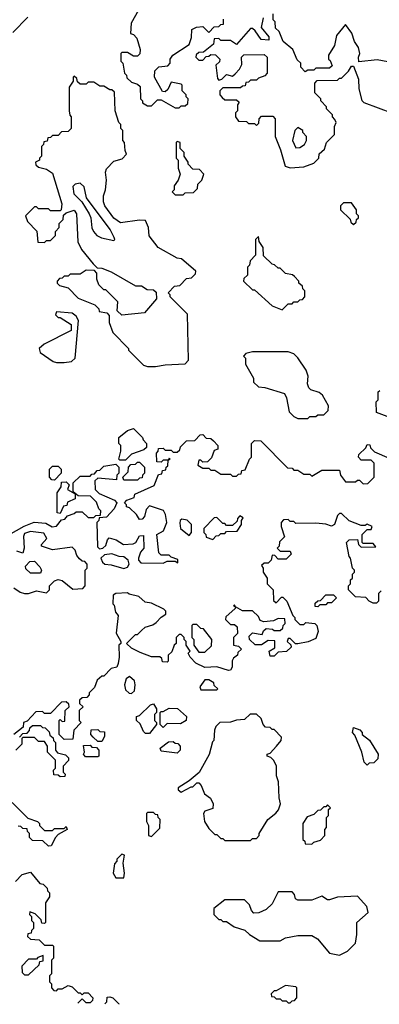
# Model space of a CAD drawing. Extents: x 2769579 to 2883812, y 684207 to 828660.
# Tile 97 of 256: x 2807510 to 2809326, y 717572 to 722545. Entities that reach past the tile are written whole.
import ezdxf

# ---------------------------------------------------------------- set-up
doc = ezdxf.new("R2010")
doc.units = 0

msp = doc.modelspace()

# ---------------------------------------------------------------- linework, layer by layer
at = {"layer": '0CON02XD'}
for points in [[(2808125, 722620), (2808073, 722527), (2808070, 722475), (2808085, 722470), (2808101.7, 722451.7), (2808117.5, 722395), (2808117, 722373), (2808105, 722360), (2808085, 722360), (2808055, 722380), (2808025, 722380), (2808020, 722375), (2808020, 722335), (2808030, 722325), (2808040, 722275), (2808050, 722265), (2808051.7, 722251.7), (2808075, 722230), (2808105, 722220), (2808118.3, 722208.3), (2808120, 722145), (2808130, 722135), (2808130, 722125), (2808155, 722110), (2808175, 722110), (2808185, 722120), (2808205, 722140), (2808225, 722140), (2808295, 722100), (2808315, 722100), (2808325, 722110), (2808345, 722110), (2808358.3, 722121.7), (2808360, 722145), (2808350, 722155), (2808350, 722165), (2808330, 722185), (2808330, 722215), (2808325, 722220), (2808275, 722230), (2808258.3, 722191.7), (2808245, 722180), (2808231.7, 722181.7), (2808190, 722255), (2808193, 722287), (2808213, 722307), (2808258.3, 722311.7), (2808270, 722325), (2808270, 722345), (2808283.6, 722366.4), (2808365, 722420), (2808377.5, 722455), (2808380, 722495), (2808403, 722507), (2808435, 722510), (2808465, 722480), (2808491.7, 722508.3), (2808515, 722510), (2808525, 722520), (2808538.3, 722521.7), (2808538.3, 722548.3)], [(2807475, 722480), (2807551.7, 722558.3)], [(2808740, 722555), (2808730, 722505), (2808768.3, 722458.3), (2808768.3, 722441.7), (2808730, 722445), (2808698.3, 722488.3), (2808685, 722500), (2808675, 722500), (2808605, 722420), (2808575, 722440), (2808525, 722440), (2808515, 722450), (2808491.7, 722448.3), (2808488.3, 722421.7), (2808438.3, 722381.7), (2808415, 722380), (2808401.7, 722368.3), (2808400, 722355), (2808415, 722340), (2808435, 722340), (2808451.7, 722358.3), (2808465, 722360), (2808475, 722370), (2808498.3, 722368.3), (2808520, 722345), (2808518.3, 722331.7), (2808500, 722315), (2808508.3, 722248.3), (2808515, 722240), (2808530, 722245), (2808555, 722267.5), (2808585, 722260), (2808598.3, 722271.7), (2808620, 722295), (2808631.7, 722318.3), (2808630, 722355), (2808641.7, 722368.3), (2808745, 722370), (2808760, 722355), (2808760, 722275), (2808748.3, 722261.7), (2808715, 722250), (2808705, 722240), (2808675, 722240), (2808665, 722230), (2808651.7, 722228.3), (2808648.3, 722211.7), (2808635, 722210), (2808625, 722200), (2808535, 722200), (2808520, 722185), (2808520, 722165), (2808531.7, 722151.7), (2808545, 722140), (2808605, 722140), (2808618.3, 722128.3), (2808610, 722115), (2808610, 722085), (2808600, 722075), (2808600, 722055), (2808615, 722032.5), (2808655, 722030), (2808665, 722020), (2808695, 722020), (2808705, 722010), (2808718.3, 722021.7), (2808720, 722045), (2808731.7, 722058.3), (2808788.3, 722058.3), (2808800, 722045), (2808800, 721955), (2808827, 721887), (2808850, 721805), (2808875, 721797.5)], [(2809395, 722327.5), (2809315, 722342.5), (2809221.7, 722331.7), (2809220, 722355), (2809227.5, 722375), (2809220, 722405), (2809200, 722435), (2809187, 722477), (2809155, 722520), (2809110, 722465), (2809100, 722415), (2809070, 722365), (2809070, 722345), (2809078.3, 722338.3), (2809088.3, 722311.7), (2809075, 722300), (2809005, 722300), (2808995, 722290), (2808965, 722290), (2808951.7, 722281.7), (2808930, 722305), (2808930, 722325), (2808911.7, 722341.7), (2808890, 722395), (2808840, 722435), (2808820, 722485), (2808801.7, 722501.7), (2808800, 722535), (2808790, 722545), (2808790, 722575)], [(2808875, 721797.5), (2808945, 721802.5), (2808995, 721820), (2809020, 721845), (2809021.7, 721868.3), (2809048.3, 721891.7), (2809060, 721925), (2809100, 721965), (2809100, 722005), (2809107.5, 722025), (2809101.7, 722041.7), (2809090, 722055), (2809090, 722065), (2809060, 722095), (2809060, 722105), (2809030, 722135), (2809030, 722145), (2809000, 722175), (2809000, 722225), (2809011.7, 722238.3), (2809115, 722240), (2809125, 722250), (2809135, 722250), (2809170, 722285), (2809185, 722310), (2809195, 722310), (2809220, 722245), (2809223.3, 722195), (2809237, 722137), (2809247.5, 722127.5), (2809393, 722073)], [(2808195, 720792.5), (2808245, 720802.5), (2808345, 720807.5), (2808362.5, 720825), (2808357, 721057), (2808270, 721145), (2808270, 721155), (2808260, 721165), (2808291.7, 721198.3), (2808318.3, 721201.7), (2808351.7, 721238.3), (2808378.3, 721241.7), (2808398.3, 721261.7), (2808400, 721275), (2808327, 721337), (2808305, 721340), (2808210, 721395), (2808163, 721453), (2808160, 721495), (2808145, 721530), (2808115, 721532.5), (2808018.3, 721518.3), (2807985, 721543.3), (2807940, 721605), (2807932.5, 721625), (2807932.5, 721655), (2807942.5, 721685), (2807947.5, 721735), (2807942.5, 721775), (2807948.3, 721791.7), (2807985, 721830), (2808027, 721843), (2808050, 721865), (2808042.5, 721885), (2808040, 721925), (2808030, 721935), (2808030, 721985), (2808020, 721995), (2808020, 722015), (2808010, 722025), (2807992.5, 722085), (2807988.3, 722178.3), (2807975, 722190), (2807965, 722190), (2807935, 722210), (2807915, 722210), (2807885, 722230), (2807855, 722230), (2807845, 722220), (2807815, 722220), (2807801.7, 722231.7), (2807798.3, 722248.3), (2807785, 722260), (2807780, 722255), (2807780, 722235), (2807760, 722205), (2807760, 722085), (2807763, 722063), (2807770, 722055), (2807770, 721995), (2807755, 721980), (2807721.7, 721978.3), (2807705, 721960), (2807675, 721960), (2807665, 721950), (2807651.7, 721948.3), (2807648.3, 721931.7), (2807631.7, 721928.3), (2807630, 721915), (2807620, 721905), (2807620, 721855), (2807610, 721845), (2807610, 721835), (2807590, 721825), (2807591.7, 721811.7), (2807605, 721800), (2807645, 721790), (2807675, 721770), (2807722.5, 721615), (2807720, 721585), (2807715, 721580), (2807665, 721580), (2807655, 721590), (2807605, 721590), (2807595, 721600), (2807585, 721600), (2807540, 721555), (2807550, 721525), (2807597, 721477), (2807601.7, 721421.7), (2807635, 721420), (2807645, 721430), (2807665, 721430), (2807690, 721455), (2807690, 721475), (2807710, 721495), (2807710, 721515), (2807730, 721535), (2807731.7, 721558.3), (2807745, 721570), (2807785, 721582.5), (2807797.5, 721565), (2807803, 721423), (2807822.5, 721385), (2807881.7, 721311.7), (2807901.7, 721291.7), (2807925, 721290), (2807971.7, 721271.7), (2808095, 721200), (2808125, 721200), (2808153, 721183), (2808185, 721180), (2808198.3, 721168.3), (2808200, 721135), (2808140, 721065), (2808025, 721052.5), (2808002.5, 721075), (2808005, 721120), (2807945, 721180), (2807935, 721180), (2807910, 721205), (2807900, 721235), (2807900, 721265), (2807888.3, 721278.3), (2807845, 721280), (2807815, 721260), (2807765, 721260), (2807755, 721250), (2807735, 721250), (2807725, 721240), (2807711.7, 721238.3), (2807700, 721225), (2807700, 721215), (2807711.7, 721201.7), (2807755, 721190), (2807805, 721138.8), (2807890, 721105), (2807910, 721085), (2807911.7, 721071.7), (2807950, 721065), (2807961.7, 721051.7), (2807962.5, 721015), (2807980, 720965), (2808060, 720885), (2808060, 720875), (2808135, 720800), (2808155, 720792.5), (2808195, 720792.5)], [(2808905, 721897.5), (2808925, 721900), (2808947.5, 721915), (2808957.5, 721935), (2808957.5, 721955), (2808940, 721975), (2808940, 721985), (2808915, 722000), (2808900, 721985), (2808887.5, 721935), (2808905, 721897.5)], [(2808335, 721660), (2808345, 721670), (2808388.3, 721671.7), (2808408.3, 721691.7), (2808410, 721715), (2808430, 721735), (2808440, 721765), (2808418.3, 721788.3), (2808385, 721790), (2808360, 721815), (2808360, 721825), (2808340, 721855), (2808340, 721875), (2808320, 721895), (2808320, 721925), (2808305, 721930), (2808300, 721925), (2808300, 721845), (2808310, 721835), (2808310, 721795), (2808320, 721765), (2808310, 721735), (2808290, 721705), (2808290, 721685), (2808280, 721675), (2808295, 721660), (2808335, 721660)], [(2807985, 721430), (2807990, 721435), (2807987.5, 721445), (2807966.7, 721485), (2807847.5, 721645), (2807835, 721700), (2807815, 721720), (2807790, 721715), (2807778.3, 721701.7), (2807783.3, 721665), (2807823.3, 721625), (2807860, 721565), (2807870, 721545), (2807873.6, 721493.6), (2807882.5, 721475), (2807900, 721455), (2807923, 721443), (2807985, 721430)], [(2809195, 721510), (2809208.3, 721521.7), (2809210, 721535), (2809220, 721545), (2809220, 721555), (2809210, 721565), (2809210, 721585), (2809185, 721620), (2809145, 721620), (2809130, 721605), (2809130, 721585), (2809178.3, 721538.3), (2809181.7, 721521.7), (2809195, 721510)], [(2808835, 721080), (2808865, 721110), (2808885, 721110), (2808895, 721120), (2808915, 721120), (2808925, 721130), (2808938.3, 721131.7), (2808950, 721145), (2808950, 721175), (2808940, 721185), (2808938.3, 721198.3), (2808920, 721215), (2808920, 721225), (2808898.3, 721248.3), (2808887, 721257), (2808853, 721263), (2808825, 721290), (2808815, 721290), (2808797, 721307), (2808785, 721310), (2808741.7, 721351.7), (2808740, 721395), (2808720, 721425), (2808715, 721450), (2808700, 721435), (2808700, 721355), (2808673, 721327), (2808670, 721305), (2808660, 721295), (2808660, 721255), (2808641.7, 721238.3), (2808640, 721225), (2808685, 721180), (2808695, 721180), (2808785, 721100), (2808835, 721080)], [(2807735, 720813.3), (2807771.7, 720818.3), (2807790, 720835), (2807806.2, 721025), (2807795, 721047.5), (2807775, 721062.5), (2807695, 721070), (2807690, 721055), (2807705, 721040), (2807715, 721040), (2807770, 721005), (2807770, 720975), (2807633.9, 720906.1), (2807607.5, 720885), (2807614.1, 720864.1), (2807679.3, 720819.3), (2807695, 720813.3), (2807735, 720813.3)], [(2808965, 720530), (2808975, 720540), (2809005, 720540), (2809015, 720550), (2809045, 720550), (2809068.3, 720571.7), (2809070, 720595), (2809038.3, 720648.3), (2809021.7, 720661.7), (2808980, 720675), (2808970, 720685), (2808963.3, 720705), (2808966.7, 720745), (2808956.7, 720775), (2808915, 720837.5), (2808895, 720857.5), (2808865, 720867.5), (2808685, 720867.5), (2808651.7, 720858.3), (2808640, 720845), (2808650, 720835), (2808650, 720805), (2808690, 720735), (2808690, 720715), (2808715, 720690), (2808747, 720687), (2808846.7, 720656.7), (2808857.5, 720635), (2808870, 720565), (2808895, 720540), (2808915, 720530), (2808965, 720530)], [(2809365, 720540), (2809311.7, 720561.7), (2809310, 720615), (2809320, 720625), (2809320, 720665), (2809328.3, 720671.7)], [(2808045, 720320), (2808015, 720320), (2808010, 720325), (2808020, 720365), (2808020, 720395), (2808010, 720405), (2808010, 720435), (2808055, 720470), (2808085, 720480), (2808130, 720435), (2808133, 720423), (2808150, 720405), (2808150, 720385), (2808137, 720373), (2808075, 720350), (2808045, 720320)], [(2807455, 719942.5), (2807533, 719987), (2807583, 720007), (2807641.7, 720001.7), (2807673.3, 719983.3), (2807695, 719987.5), (2807721.7, 720018.3), (2807738.3, 720021.7), (2807751.7, 720038.3), (2807785, 720050), (2807795, 720060), (2807825, 720060), (2807855, 720030), (2807885, 720030), (2807895, 720040), (2807918.3, 720041.7), (2807920, 720065), (2807910, 720075), (2807898.3, 720108.3), (2807868.3, 720138.3), (2807805, 720140), (2807780, 720160), (2807780, 720205), (2807815, 720240), (2807865, 720240), (2807875, 720250), (2807888.3, 720251.7), (2807901.7, 720268.3), (2807915, 720270), (2807935, 720290), (2807995, 720300), (2808010, 720285), (2808010, 720255), (2808000, 720245), (2807998.3, 720221.7), (2807905, 720230), (2807890, 720215), (2807891.7, 720171.7), (2807911.7, 720151.7), (2807988.3, 720118.3), (2808000, 720105), (2807987.5, 720075), (2807948.3, 720031.7), (2807911.7, 720028.3), (2807910, 720015), (2807900, 720005), (2807903, 719883), (2807913, 719873), (2807930, 719875), (2807945, 719890), (2807953, 719917), (2807962.5, 719927.5), (2807997, 719917), (2808033.6, 719893.6), (2808083, 719897), (2808096.4, 719903.6), (2808115, 719937.5), (2808135, 719940), (2808137.5, 719875), (2808120, 719855), (2808110, 719825), (2808110, 719815), (2808121.7, 719801.7), (2808235, 719800), (2808255, 719810), (2808295, 719810), (2808308.3, 719801.7), (2808308.3, 719818.3), (2808275, 719830), (2808265, 719840), (2808225, 719840), (2808213, 719853), (2808202.5, 719945), (2808236.4, 719963.6), (2808252.5, 720005), (2808246.4, 720046.4), (2808236.4, 720066.4), (2808165, 720090), (2808148.3, 720071.7), (2808140, 720035), (2808128.3, 720021.7), (2808115, 720020), (2808100, 720045), (2808065, 720080), (2808050, 720085), (2808050, 720095), (2808040, 720105), (2808051.7, 720118.3), (2808088.3, 720131.7), (2808091.7, 720148.3), (2808188.3, 720191.7), (2808211.7, 720248.3), (2808228.3, 720251.7), (2808231.7, 720268.3), (2808248.3, 720271.7), (2808250, 720285), (2808258.3, 720291.7), (2808260, 720320), (2808270, 720325), (2808265, 720330), (2808260, 720320), (2808235, 720320), (2808225, 720310), (2808201.7, 720311.7), (2808200, 720355), (2808210, 720365), (2808211.7, 720378.3), (2808235, 720380), (2808245, 720370), (2808275, 720370), (2808285, 720360), (2808305, 720360), (2808318.3, 720371.7), (2808321.7, 720388.3), (2808351.7, 720418.3), (2808395, 720420), (2808421.7, 720448.3), (2808435, 720450), (2808451.7, 720431.7), (2808475, 720430), (2808488.3, 720418.3), (2808510, 720395), (2808510, 720375), (2808491.7, 720368.3), (2808478.3, 720331.7), (2808458.3, 720311.7), (2808435, 720310), (2808425, 720320), (2808415, 720320), (2808410, 720295), (2808435, 720280), (2808465, 720280), (2808475, 720270), (2808495, 720270), (2808525, 720250), (2808575, 720250), (2808585, 720240), (2808605, 720240), (2808615, 720250), (2808628.3, 720251.7), (2808631.7, 720268.3), (2808648.3, 720271.7), (2808670, 720325), (2808680, 720335), (2808680, 720405), (2808695, 720420), (2808728.3, 720418.3), (2808861.7, 720281.7), (2808885, 720280), (2808895, 720270), (2808915, 720270), (2808945, 720250), (2808975, 720250), (2808985, 720240), (2809035, 720270), (2809125, 720270), (2809130, 720245), (2809155, 720210), (2809205, 720210), (2809215, 720220), (2809225, 720220), (2809245, 720200), (2809268.3, 720201.7), (2809300, 720235), (2809300, 720305), (2809285, 720320), (2809235, 720320), (2809220, 720335), (2809221.7, 720348.3), (2809258.3, 720381.7), (2809265, 720400), (2809278.3, 720398.3), (2809281.7, 720381.7), (2809301.7, 720361.7), (2809375, 720330)], [(2807685, 720220), (2807671.7, 720221.7), (2807660, 720235), (2807660, 720275), (2807675, 720290), (2807705, 720290), (2807720, 720275), (2807720, 720255), (2807685, 720220)], [(2808105, 720220), (2808035, 720220), (2808030, 720235), (2808058.3, 720261.7), (2808060, 720285), (2808071.7, 720298.3), (2808095, 720300), (2808105, 720310), (2808115, 720310), (2808140, 720285), (2808140, 720255), (2808130, 720245), (2808128.3, 720231.7), (2808115, 720230), (2808105, 720220)], [(2807715, 720050), (2807700, 720055), (2807700, 720155), (2807720, 720185), (2807721.7, 720208.3), (2807745, 720210), (2807760, 720195), (2807751.7, 720171.7), (2807790, 720150), (2807790, 720125), (2807751.7, 720108.3), (2807748.3, 720091.7), (2807731.7, 720088.3), (2807715, 720050)], [(2808365, 719940), (2808377.5, 719955), (2808377.5, 719995), (2808355, 720017.5), (2808328.3, 720021.7), (2808320, 720015), (2808318.3, 720001.7), (2808322.5, 719975), (2808365, 719940)], [(2808485, 719920), (2808501.7, 719938.3), (2808515, 719940), (2808525, 719950), (2808545, 719950), (2808555, 719960), (2808608.3, 719961.7), (2808630, 719995), (2808630, 720015), (2808638.3, 720028.3), (2808621.7, 720038.3), (2808610, 720025), (2808608.3, 720011.7), (2808585, 719990), (2808555, 719990), (2808545, 720000), (2808535, 720000), (2808505, 720030), (2808491.7, 720028.3), (2808440, 719975), (2808440, 719955), (2808450, 719945), (2808451.7, 719931.7), (2808485, 719920)], [(2809335, 719660), (2809322.5, 719647.5), (2809321.7, 719608.3), (2809311.7, 719598.3), (2809295, 719597.5), (2809275, 719607.5), (2809257, 719627), (2809205, 719630), (2809170, 719665), (2809170, 719685), (2809180, 719695), (2809180, 719715), (2809190, 719725), (2809190, 719745), (2809200, 719755), (2809200, 719765), (2809190, 719775), (2809180, 719825), (2809173, 719833), (2809160, 719905), (2809173, 719917), (2809215, 719920), (2809220, 719895), (2809235, 719880), (2809308.3, 719881.7), (2809295, 719900), (2809245, 719900), (2809240, 719905), (2809240, 719945), (2809265, 719970), (2809285, 719970), (2809290, 719985), (2809265, 719997.5), (2809255, 719990), (2809235, 719990), (2809173, 720013), (2809135, 720050), (2809125, 720050), (2809115, 720040), (2809100, 719995), (2809085, 719987.5), (2809055, 719997.5), (2809005, 720002.5), (2808905, 720000), (2808895, 720010), (2808875, 720010), (2808865, 720020), (2808841.7, 720018.3), (2808830, 720005), (2808830, 719985), (2808847.5, 719932.5), (2808821.7, 719908.3), (2808820, 719885), (2808810, 719875), (2808825, 719860), (2808875, 719860), (2808880, 719845), (2808855, 719820), (2808815, 719820), (2808798.3, 719838.3), (2808785, 719840), (2808780, 719815), (2808765, 719800), (2808745, 719800), (2808731.7, 719788.3), (2808740, 719775)], [(2807480, 719675), (2807513, 719653), (2807535, 719647.5), (2807555, 719647.5), (2807595, 719660), (2807645, 719650), (2807660, 719665), (2807660, 719685), (2807685, 719710), (2807705, 719717.5), (2807725, 719712.5), (2807778.3, 719668.3), (2807828.3, 719671.7), (2807840, 719685), (2807840, 719765), (2807850, 719775), (2807850, 719795), (2807838.3, 719808.3), (2807825, 719810), (2807811.7, 719821.7), (2807798.3, 719838.3), (2807790, 719865), (2807775, 719880), (2807675, 719867.5), (2807620, 719885), (2807620, 719895), (2807647.5, 719925), (2807631.7, 719951.7), (2807565, 719960), (2807535, 719950), (2807530, 719935), (2807532.5, 719875), (2807525, 719850), (2807495, 719860)], [(2808035, 719772.5), (2808055, 719780), (2808062.5, 719795), (2808057.5, 719815), (2808035, 719832.5), (2808013, 719833), (2807975, 719847.5), (2807938.3, 719841.7), (2807920, 719825), (2807927.5, 719805), (2807940, 719795), (2807971.7, 719791.7), (2808035, 719772.5)], [(2808740, 719775), (2808740, 719755), (2808760, 719725), (2808760, 719695), (2808790, 719665), (2808791.7, 719611.7), (2808805, 719600), (2808831.7, 719628.3), (2808838.3, 719628.3), (2808858.3, 719608.3), (2808890, 719535), (2808900, 719525), (2808900, 719515), (2808925, 719490), (2808945, 719490), (2808955, 719500), (2809000, 719495), (2809010, 719485), (2809017.5, 719455), (2809005, 719420), (2808967, 719403), (2808915, 719392.5), (2808903, 719393), (2808875, 719420), (2808865, 719420), (2808860, 719405), (2808878.3, 719388.3), (2808880, 719375), (2808857, 719353), (2808815, 719350), (2808795, 719330), (2808775, 719330), (2808770, 719355), (2808798.3, 719371.7), (2808798.3, 719408.3), (2808765, 719410), (2808731.7, 719388.3), (2808698.3, 719388.3), (2808670, 719415), (2808668.3, 719431.7), (2808685, 719447.5), (2808735, 719440), (2808741.7, 719458.3), (2808755, 719470), (2808787, 719467), (2808795, 719460), (2808825, 719460), (2808838.3, 719471.7), (2808840, 719485), (2808850, 719495), (2808848.3, 719518.3), (2808815, 719520), (2808791.7, 719508.3), (2808743, 719503), (2808725, 719510), (2808715, 719530), (2808685, 719560), (2808635, 719560), (2808600, 719580), (2808595, 719590), (2808590, 719585), (2808600, 719580), (2808598.3, 719571.7), (2808551.7, 719528.3), (2808550, 719515), (2808575, 719490), (2808595, 719490), (2808608.3, 719478.3), (2808610, 719445), (2808590, 719425), (2808590, 719385), (2808615, 719380), (2808630, 719365), (2808611.7, 719348.3), (2808610, 719335), (2808590, 719320), (2808583.3, 719306.7), (2808583.3, 719275), (2808575, 719260), (2808565, 719257.5), (2808505, 719276.7), (2808445, 719273.8), (2808400, 719295), (2808370, 719325), (2808360, 719345), (2808370, 719355), (2808350, 719385), (2808350, 719405), (2808340, 719415), (2808340, 719425), (2808325, 719440), (2808315, 719440), (2808300, 719425), (2808300, 719395), (2808290, 719385), (2808278.3, 719351.7), (2808260, 719335), (2808260, 719305), (2808255, 719300), (2808231.7, 719301.7), (2808228.3, 719318.3), (2808217, 719327), (2808175, 719327.5), (2808118.3, 719348.3), (2808075, 719370), (2808050, 719395), (2808095, 719440), (2808105, 719440), (2808125, 719460), (2808143, 719477), (2808181.7, 719488.3), (2808199.3, 719500.7), (2808223.6, 719526.4), (2808248.3, 719541.7), (2808248.3, 719558.3), (2808238.3, 719568.3), (2808175, 719597.5), (2808143, 719603), (2808111.7, 719631.7), (2808063, 719643), (2808055, 719650), (2807995, 719647.5), (2807981.7, 719638.3), (2807980, 719595), (2807987, 719587), (2807993, 719553), (2808006.7, 719535), (2807997, 719447), (2808020, 719405), (2808020, 719395), (2808010, 719385), (2808012.5, 719325), (2808007, 719293), (2808000, 719275), (2807971.7, 719268.3), (2807935, 719230), (2807925, 719230), (2807901.7, 719208.3), (2807888.3, 719171.7), (2807860, 719145), (2807860, 719135), (2807848.3, 719121.7), (2807825, 719120), (2807811.7, 719108.3), (2807811.7, 719091.7), (2807830, 719075), (2807810, 719055), (2807810, 719005), (2807820, 718995), (2807783, 718957), (2807778.3, 718911.7), (2807735, 718910), (2807710, 718935), (2807710, 719005), (2807715, 719010), (2807725, 719000), (2807738.3, 719001.7), (2807740, 719055), (2807760, 719075), (2807758.3, 719088.3), (2807745, 719100), (2807721.7, 719098.3), (2807665, 719040), (2807635, 719040), (2807625, 719050), (2807591.7, 719048.3), (2807548.3, 719001.7), (2807530, 718995), (2807528.3, 718971.7), (2807480, 718935)], [(2807615, 719750), (2807565, 719750), (2807541.7, 719771.7), (2807540, 719785), (2807561.7, 719808.3), (2807585, 719810), (2807611.7, 719781.7), (2807620, 719765), (2807615, 719750)], [(2809015, 719580), (2809001.7, 719581.7), (2809001.7, 719598.3), (2809015, 719610), (2809028.3, 719611.7), (2809055, 719640), (2809095, 719640), (2809110, 719625), (2809085, 719600), (2809065, 719600), (2809055, 719590), (2809025, 719590), (2809015, 719580)], [(2808445, 719350), (2808478.3, 719381.7), (2808480, 719415), (2808438.3, 719468.3), (2808425, 719470), (2808405, 719490), (2808385, 719490), (2808380, 719485), (2808380, 719425), (2808390, 719415), (2808390, 719385), (2808415, 719350), (2808445, 719350)], [(2808075, 719142.5), (2808090, 719155), (2808092.5, 719185), (2808090, 719205), (2808065, 719227.5), (2808047.5, 719215), (2808040, 719185), (2808045, 719160), (2808063, 719143), (2808075, 719142.5)], [(2808505, 719160), (2808510, 719165), (2808491.7, 719181.7), (2808490, 719195), (2808465, 719210), (2808445, 719210), (2808420, 719175), (2808425, 719160), (2808505, 719160)], [(2808165, 718940), (2808145, 718940), (2808135, 718950), (2808118.3, 718988.3), (2808100, 719005), (2808100, 719025), (2808115, 719030), (2808170, 719085), (2808185, 719090), (2808200, 719065), (2808200, 719045), (2808190, 719035), (2808190, 719005), (2808200, 718995), (2808200, 718985), (2808165, 718940)], [(2808235, 718970), (2808220, 718985), (2808220, 719045), (2808225, 719050), (2808235, 719050), (2808265, 719067.5), (2808306.4, 719066.4), (2808352.5, 719025), (2808350, 719005), (2808321.7, 718988.3), (2808255, 718990), (2808235, 718970)], [(2808675, 718400), (2808685, 718410), (2808705, 718410), (2808720, 718425), (2808720, 718435), (2808762.5, 718505), (2808803, 718537), (2808816.1, 718553.9), (2808827.5, 718585), (2808820, 718615), (2808817.5, 718695), (2808807.5, 718725), (2808807.5, 718775), (2808793, 718803), (2808778.3, 718818.3), (2808760, 718825), (2808760, 718835), (2808775, 718840), (2808807.5, 718875), (2808830, 718905), (2808831.7, 718921.7), (2808795, 718960), (2808785, 718960), (2808775, 718970), (2808751.7, 718971.7), (2808740, 718985), (2808730, 719015), (2808705, 719037.5), (2808673, 719037), (2808645, 719010), (2808605, 719007.5), (2808575, 718997.5), (2808520, 718995), (2808500, 718975), (2808493, 718957), (2808490, 718905), (2808483, 718897), (2808467, 718833), (2808417, 718743), (2808365, 718700), (2808310, 718665), (2808310, 718655), (2808325, 718642.5), (2808375, 718670), (2808385, 718670), (2808405, 718690), (2808415, 718690), (2808427, 718677), (2808442.5, 718635), (2808473, 718613), (2808487.5, 718585), (2808485, 718560), (2808445, 718547.5), (2808437.5, 718535), (2808442.5, 718495), (2808465, 718460), (2808495, 718430), (2808505, 718430), (2808525, 718410), (2808535, 718410), (2808545, 718400), (2808675, 718400)], [(2807508.3, 718921.7), (2807525, 718940), (2807548.3, 718941.7), (2807560, 718955), (2807561.7, 718968.3), (2807575, 718980), (2807615, 718980), (2807625, 718970), (2807638.3, 718968.3), (2807658.3, 718948.3), (2807661.7, 718931.7), (2807678.3, 718918.3), (2807680, 718905), (2807690, 718895), (2807690, 718855), (2807701.7, 718841.7), (2807741.7, 718831.7), (2807757, 718817), (2807757, 718803), (2807730, 718775), (2807730, 718745), (2807740, 718735), (2807738.3, 718721.7), (2807715, 718720), (2807705, 718730), (2807681.7, 718731.7), (2807680, 718755), (2807690, 718765), (2807690, 718805), (2807650, 718845), (2807650, 718875), (2807635, 718900), (2807605, 718900), (2807585, 718920), (2807525, 718920), (2807520, 718915), (2807520, 718885), (2807490, 718855)], [(2807925, 718900), (2807905, 718900), (2807881.7, 718921.7), (2807870, 718935), (2807871.7, 718958.3), (2807905, 718960), (2807915, 718950), (2807938.3, 718948.3), (2807937.5, 718925), (2807925, 718900)], [(2809265, 718780), (2809250, 718795), (2809237.5, 718845), (2809201.7, 718931.7), (2809190, 718945), (2809195, 718970), (2809228.3, 718958.3), (2809240, 718945), (2809240, 718935), (2809276.4, 718906.4), (2809320, 718835), (2809318.3, 718811.7), (2809298.3, 718791.7), (2809275, 718790), (2809265, 718780)], [(2807841.7, 718821.7), (2807832.5, 718835), (2807837.5, 718845), (2807831.7, 718878.3), (2807865, 718880), (2807875, 718870), (2807898.3, 718868.3), (2807910, 718855), (2807910, 718825), (2807905, 718822.5), (2807841.7, 718821.7)], [(2808305, 718840), (2808225, 718850), (2808220, 718865), (2808261.7, 718898.3), (2808285, 718900), (2808295, 718890), (2808308.3, 718888.3), (2808320, 718875), (2808320, 718855), (2808305, 718840)], [(2807471.7, 718591.7), (2807551.7, 718511.7), (2807600, 718495), (2807610, 718485), (2807610, 718475), (2807635, 718450), (2807675, 718450), (2807685, 718460), (2807735, 718460), (2807745, 718470), (2807750, 718455), (2807705, 718430), (2807690, 718415), (2807668.3, 718371.7), (2807655, 718370), (2807627, 718397), (2807575, 718400), (2807560, 718415), (2807560, 718435), (2807550, 718445), (2807548.3, 718458.3), (2807525, 718460), (2807515, 718470), (2807501.7, 718471.7)], [(2808985, 718380), (2808995, 718390), (2809028.3, 718401.7), (2809050, 718425), (2809050, 718455), (2809060, 718465), (2809060, 718515), (2809070, 718525), (2809070, 718555), (2809080, 718565), (2809065, 718580), (2809055, 718570), (2809045, 718570), (2809028.3, 718551.7), (2809015, 718550), (2808995, 718530), (2808961.7, 718518.3), (2808940, 718485), (2808940, 718405), (2808950, 718395), (2808951.7, 718381.7), (2808985, 718380)], [(2808175, 718420), (2808218.3, 718461.7), (2808220, 718505), (2808210, 718515), (2808208.3, 718528.3), (2808195, 718530), (2808185, 718540), (2808155, 718540), (2808150, 718535), (2808150, 718495), (2808160, 718475), (2808160, 718425), (2808175, 718420)], [(2808035, 718210), (2808040, 718235), (2808032.5, 718285), (2808040, 718325), (2808025, 718330), (2808000, 718305), (2808000, 718295), (2807988.3, 718281.7), (2807982.5, 718235), (2807995, 718210), (2808035, 718210)], [(2807488.3, 718191.7), (2807523, 718227), (2807565, 718240), (2807611.7, 718181.7), (2807628.3, 718178.3), (2807648.3, 718158.3), (2807650, 718145), (2807660, 718135), (2807660, 718115), (2807640, 718085), (2807640, 717985), (2807635, 717980), (2807621.7, 717981.7), (2807618.3, 717998.3), (2807588.3, 718028.3), (2807561.7, 718038.3), (2807560, 718025), (2807570, 718015), (2807570, 717995), (2807580, 717985), (2807580, 717955), (2807570, 717945), (2807568.3, 717931.7), (2807551.7, 717928.3), (2807550, 717915), (2807565, 717900), (2807608.3, 717898.3), (2807635, 717870), (2807675, 717870), (2807680, 717865), (2807680, 717805), (2807670, 717795), (2807670, 717725), (2807660, 717715), (2807660, 717685), (2807670, 717675), (2807670, 717655), (2807681.7, 717641.7), (2807695, 717640), (2807705, 717650), (2807725, 717650), (2807755, 717667.5), (2807775, 717660), (2807805, 717630), (2807815, 717630), (2807825, 717620), (2807835, 717630), (2807855, 717630), (2807880, 717605), (2807878.3, 717591.7), (2807865, 717580), (2807845, 717580), (2807825, 717600), (2807803.3, 717578.3)], [(2809125, 717820), (2809165, 717840), (2809205, 717880), (2809212.5, 717925), (2809212.5, 717985), (2809270, 718035), (2809262.5, 718065), (2809215, 718117.5), (2809115, 718112.5), (2809075, 718100), (2809065, 718100), (2809035, 718117.5), (2808985, 718097.5), (2808915, 718097.5), (2808902.5, 718105), (2808897, 718127), (2808885, 718140), (2808815, 718140), (2808785, 718080), (2808755, 718050), (2808717, 718033), (2808691.7, 718031.7), (2808680, 718045), (2808670, 718075), (2808645, 718100), (2808545, 718100), (2808490, 718055), (2808490, 718025), (2808515, 718000), (2808525, 718000), (2808535, 717990), (2808555, 717990), (2808593, 717963), (2808647, 717947), (2808670, 717925), (2808723, 717893), (2808825, 717892.5), (2808853, 717907), (2808915, 717920), (2808985, 717920), (2809013, 717903), (2809075, 717830), (2809125, 717820)], [(2807555, 717720), (2807608.3, 717771.7), (2807611.7, 717788.3), (2807628.3, 717791.7), (2807628.3, 717818.3), (2807601.7, 717808.3), (2807595, 717800), (2807555, 717800), (2807520, 717765), (2807521.7, 717731.7), (2807535, 717720), (2807555, 717720)], [(2808875, 717580), (2808885, 717590), (2808898.3, 717591.7), (2808910, 717605), (2808910, 717655), (2808905, 717660), (2808853, 717667), (2808805, 717640), (2808795, 717640), (2808780, 717625), (2808781.7, 717611.7), (2808795, 717610), (2808805, 717600), (2808825, 717600), (2808835, 717590), (2808855, 717590), (2808865, 717580), (2808875, 717580)], [(2807940.4, 717574), (2807950, 717585), (2807951.7, 717608.3), (2807965, 717610), (2807980, 717605), (2808010, 717575), (2808010, 717571.8)]]:
    msp.add_lwpolyline(points, dxfattribs=at)

doc.saveas('drawing.dxf')
